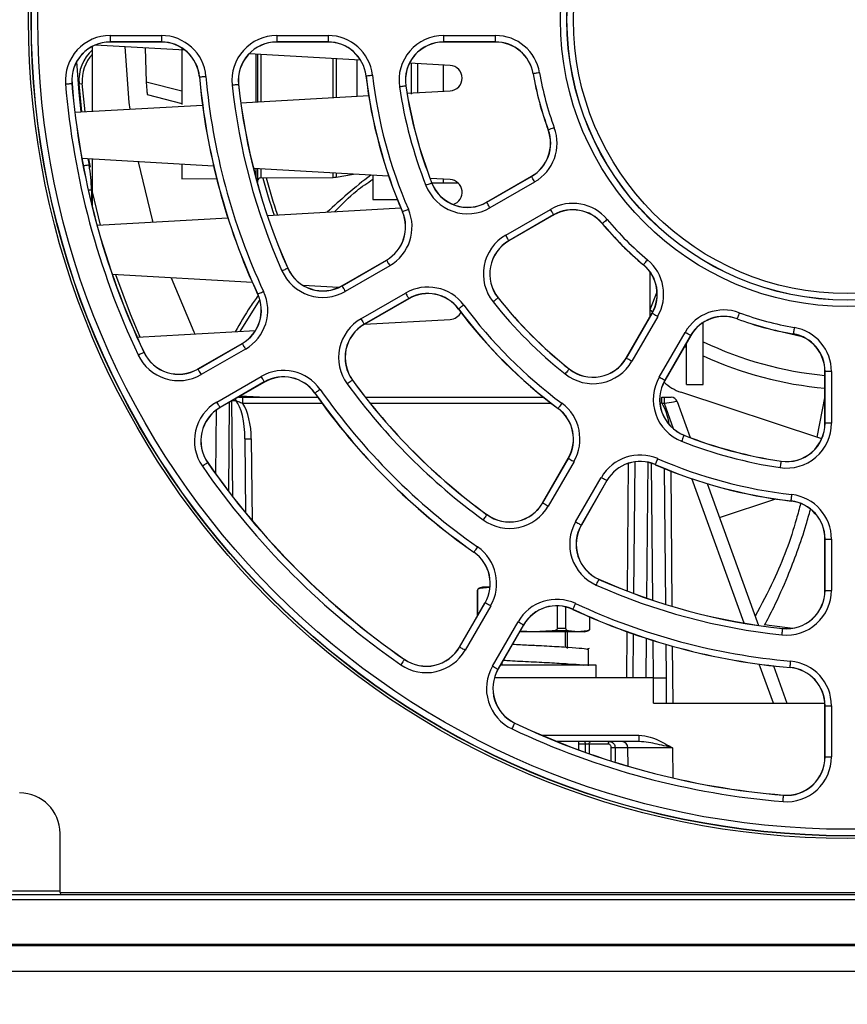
# Paper-space layout 'Sheet1' of a CAD drawing. Header units: millimetres. Extents: x -1 to 420, y -14 to 297.
# Tile 7 of 110: x 63 to 76, y 23 to 39. Entities that reach past the tile are written whole.
import ezdxf

# ---------------------------------------------------------------- set-up
doc = ezdxf.new("R2010")
doc.units = ezdxf.units.MM
doc.header["$PDSIZE"] = -1
doc.styles.add('SLDTEXTSTYLE1', font='TXT', dxfattribs={"width": 0.75})
doc.dimstyles.new('SLDDIMSTYLE1', dxfattribs={"dimtxt": 2.5, "dimasz": 3, "dimexe": 0, "dimexo": 0.0625, "dimtad": 1, "dimdec": 1, "dimlfac": 5, "dimrnd": 1e-09, "dimzin": 4, "dimdsep": 46, "dimtxsty": 'SLDTEXTSTYLE1', "dimblk1": 'CLOSED', "dimblk2": 'CLOSED', "dimsah": 1, "dimcen": 0.09, "dimadec": 0, "dimazin": 1, "dimtfac": 1, "dimtofl": 0, "dimtmove": 0, "dimatfit": 3, "dimldrblk": 'CLOSED', "dimfxl": 1, "dimfrac": 2, "dimtolj": 1, "dimtzin": 12, "dimarcsym": 0})
doc.dimstyles.new('SLDDIMSTYLE5', dxfattribs={"dimtxt": 2.5, "dimasz": 3, "dimexe": 0, "dimexo": 0.0625, "dimtad": 1, "dimdec": 0, "dimlfac": 5, "dimrnd": 1e-09, "dimzin": 12, "dimdsep": 46, "dimtxsty": 'SLDTEXTSTYLE1', "dimblk1": 'CLOSED', "dimblk2": 'CLOSED', "dimsah": 1, "dimcen": 0.09, "dimadec": 0, "dimazin": 3, "dimtfac": 1, "dimtofl": 0, "dimtmove": 0, "dimatfit": 3, "dimldrblk": 'CLOSED', "dimfxl": 1, "dimfrac": 2, "dimtolj": 1, "dimtzin": 12, "dimarcsym": 0})

# ---------------------------------------------------------------- blocks, each defined once
blk = doc.blocks.new('_Closed')
at = {"color": 0, "linetype": 'ByBlock', "lineweight": -2}
for p, q in [((-1, 0.166667), (0, 0)), ((-1, 0.166667), (-1, -0.166667)), ((0, 0), (-1, -0.166667)), ((0, 0), (-1, 0))]:
    blk.add_line(p, q, dxfattribs=at)
blk = doc.blocks.new('_D_13')
at = {"color": 0, "linetype": 'Continuous', "lineweight": -2}
for p, q in [((31.699, 25.156), (31.699, 6.506)), ((120.89, 25.156), (120.89, 6.506)), ((34.699, 6.506), (117.89, 6.506))]:
    blk.add_line(p, q, dxfattribs=at)
at = {"layer": 'Defpoints', "color": 0}
for p in [(31.699, 25.219), (120.89, 25.219), (120.89, 6.506)]:
    blk.add_point(p, dxfattribs=at)
at = {"color": 0, "lineweight": -2, "xscale": 3, "yscale": 3, "zscale": 3, "rotation": 180}
blk.add_blockref('_Closed', (31.699, 6.506), dxfattribs=at)
at = {"color": 0, "lineweight": -2, "xscale": 3, "yscale": 3, "zscale": 3}
blk.add_blockref('_Closed', (120.89, 6.506), dxfattribs=at)
at = {"color": 0, "lineweight": 18, "insert": (76.294, 9.631), "char_height": 2.5, "attachment_point": 2, "style": 'SLDTEXTSTYLE1'}
blk.add_mtext('\\A1;446.0', dxfattribs=at)
blk = doc.blocks.new('_D_14')
at = {"color": 0, "linetype": 'Continuous', "lineweight": -2}
for p, q in [((32.854, 24.346), (32.854, 13.987)), ((119.734, 24.346), (119.734, 13.987)), ((35.854, 13.987), (116.734, 13.987))]:
    blk.add_line(p, q, dxfattribs=at)
at = {"layer": 'Defpoints', "color": 0}
for p in [(32.854, 24.409), (119.734, 24.409), (119.734, 13.987)]:
    blk.add_point(p, dxfattribs=at)
at = {"color": 0, "lineweight": -2, "xscale": 3, "yscale": 3, "zscale": 3, "rotation": 180}
blk.add_blockref('_Closed', (32.854, 13.987), dxfattribs=at)
at = {"color": 0, "lineweight": -2, "xscale": 3, "yscale": 3, "zscale": 3}
blk.add_blockref('_Closed', (119.734, 13.987), dxfattribs=at)
at = {"color": 0, "lineweight": 18, "insert": (76.294, 17.112), "char_height": 2.5, "attachment_point": 2, "style": 'SLDTEXTSTYLE1'}
blk.add_mtext('\\A1;(434)', dxfattribs=at)

psp = doc.layouts.new('Sheet1')

# ---------------------------------------------------------------- linework, layer by layer
at = {"color": 7, "linetype": 'Continuous', "lineweight": 25}
for p, q in [((64.653, 38.66), (65.456, 38.66)), ((64.653, 38.66), (64.653, 38.56)), ((65.456, 38.66), (65.456, 38.56)), ((67.265, 38.66), (68.07, 38.66)), ((67.265, 38.66), (67.265, 38.56)), ((68.07, 38.66), (68.07, 38.56)), ((69.885, 38.66), (70.696, 38.66)), ((69.885, 38.56), (69.885, 38.66)), ((70.696, 38.56), (70.696, 38.66)), ((64.374, 37.47), (64.374, 38.479)), ((65.827, 38.429), (64.419, 38.51)), ((65.456, 38.56), (64.653, 38.56)), ((64.653, 38.56), (64.653, 38.557)), ((65.456, 38.557), (64.653, 38.557)), ((65.201, 38.465), (65.217, 37.927)), ((65.456, 38.56), (65.456, 38.557)), ((65.775, 38.466), (65.775, 37.578)), ((68.07, 38.56), (67.265, 38.56)), ((67.265, 38.56), (67.265, 38.557)), ((68.07, 38.557), (67.265, 38.557)), ((68.07, 38.56), (68.07, 38.557)), ((70.696, 38.56), (69.885, 38.56)), ((69.885, 38.56), (69.885, 38.557)), ((70.696, 38.557), (69.885, 38.557)), ((70.696, 38.56), (70.696, 38.557)), ((68.581, 38.272), (66.831, 38.372)), ((66.965, 38.364), (66.965, 37.619)), ((69.986, 38.191), (69.35, 38.228)), ((69.374, 38.226), (69.374, 37.738)), ((69.474, 38.22), (69.474, 37.762)), ((69.874, 38.197), (69.874, 37.785)), ((66.056, 38.01), (66.054, 38.01)), ((68.668, 38.027), (68.666, 38.027)), ((71.289, 38.059), (71.287, 38.059)), ((64.053, 37.908), (64.055, 37.908)), ((64.165, 37.904), (64.215, 37.908)), ((64.209, 37.461), (64.165, 37.904)), ((64.26, 37.464), (64.215, 37.908)), ((65.775, 37.788), (65.217, 37.927)), ((66.666, 37.894), (66.668, 37.894)), ((69.289, 37.868), (69.292, 37.868)), ((65.236, 37.736), (65.775, 37.594)), ((66.703, 37.604), (68.708, 37.719)), ((69.31, 37.753), (69.986, 37.792)), ((64.101, 37.455), (66.103, 37.569)), ((71.525, 37.179), (71.523, 37.178)), ((66.276, 36.612), (64.21, 36.73)), ((64.344, 36.597), (64.32, 36.724)), ((64.374, 36.207), (64.374, 36.721)), ((65.775, 36.641), (65.775, 36.414)), ((69.021, 36.455), (66.902, 36.576)), ((66.965, 36.572), (66.965, 36.357)), ((68.199, 36.439), (68.469, 36.486)), ((68.774, 36.469), (68.774, 36.087)), ((70.558, 36.046), (71.26, 36.451)), ((70.559, 36.044), (71.261, 36.449)), ((71.261, 36.449), (71.26, 36.451)), ((65.775, 36.414), (66.323, 36.418)), ((67.014, 36.425), (68.15, 36.434)), ((69.986, 36.399), (69.672, 36.417)), ((69.698, 36.345), (69.7, 36.346)), ((69.699, 36.347), (69.874, 36.347)), ((69.874, 36.406), (69.874, 36.347)), ((69.874, 36.347), (70.11, 36.347)), ((71.311, 36.362), (70.609, 35.957)), ((64.374, 35.967), (64.374, 36.207)), ((68.774, 36.087), (69.157, 36.087)), ((70.559, 36.044), (70.558, 36.046)), ((67.119, 35.836), (69.211, 35.956)), ((69.239, 35.896), (69.237, 35.895)), ((70.857, 35.528), (71.559, 35.933)), ((71.609, 35.847), (70.907, 35.442)), ((71.61, 35.845), (70.908, 35.44)), ((71.609, 35.847), (71.61, 35.845)), ((64.448, 35.683), (66.499, 35.8)), ((72.373, 35.711), (72.371, 35.709)), ((70.907, 35.442), (70.908, 35.44)), ((68.289, 34.736), (68.986, 35.138)), ((68.29, 34.733), (68.987, 35.136)), ((68.987, 35.136), (68.986, 35.138)), ((73.018, 35.066), (73.016, 35.064)), ((66.884, 34.785), (64.687, 34.911)), ((67.438, 35.011), (67.44, 35.012)), ((69.037, 35.049), (68.34, 34.647)), ((73.124, 34.255), (73.124, 34.946)), ((66.969, 34.605), (66.967, 34.604)), ((68.235, 34.708), (67.682, 34.74)), ((68.29, 34.733), (68.289, 34.736)), ((68.587, 34.218), (69.285, 34.621)), ((73.124, 34.362), (73.231, 34.638)), ((66.694, 34.02), (66.996, 34.506)), ((69.335, 34.534), (68.637, 34.131)), ((69.336, 34.532), (68.639, 34.129)), ((69.335, 34.534), (69.336, 34.532)), ((70.737, 34.545), (70.739, 34.546)), ((70.119, 34.372), (70.117, 34.37)), ((72.747, 33.601), (73.152, 34.303)), ((72.749, 33.6), (73.154, 34.302)), ((73.162, 34.32), (73.12, 34.35)), ((73.154, 34.302), (73.152, 34.303)), ((68.637, 34.131), (68.639, 34.129)), ((68.643, 34.132), (69.986, 34.208)), ((73.241, 34.252), (72.835, 33.55)), ((73.954, 33.187), (73.954, 34.158)), ((74.486, 34.218), (74.485, 34.216)), ((65.077, 33.927), (66.932, 34.034)), ((73.264, 33.302), (73.669, 34.004)), ((75.367, 33.982), (75.366, 33.98)), ((66.027, 33.43), (66.723, 33.831)), ((66.028, 33.428), (66.724, 33.829)), ((66.724, 33.829), (66.723, 33.831)), ((73.756, 33.954), (73.351, 33.252)), ((73.758, 33.953), (73.353, 33.251)), ((73.694, 33.339), (73.694, 33.843)), ((73.756, 33.954), (73.758, 33.953)), ((65.183, 33.692), (65.185, 33.693)), ((66.774, 33.743), (66.078, 33.341)), ((73.694, 33.763), (73.659, 33.782)), ((72.749, 33.6), (72.747, 33.601)), ((66.028, 33.428), (66.027, 33.43)), ((71.852, 33.43), (71.853, 33.432)), ((75.867, 33.388), (75.864, 33.388)), ((75.864, 32.578), (75.864, 33.388)), ((75.967, 33.388), (75.867, 33.388)), ((75.867, 32.578), (75.867, 33.388)), ((75.967, 33.388), (75.967, 32.578)), ((66.326, 32.912), (67.021, 33.314)), ((67.071, 33.227), (66.376, 32.826)), ((67.073, 33.225), (66.377, 32.824)), ((67.071, 33.227), (67.073, 33.225)), ((68.452, 33.255), (68.454, 33.257)), ((73.351, 33.252), (73.353, 33.251)), ((73.694, 33.187), (73.694, 33.339)), ((67.866, 33.051), (67.864, 33.05)), ((75.813, 32.335), (73.605, 33.065)), ((73.694, 33.187), (73.954, 33.187)), ((66.666, 32.987), (66.735, 32.987)), ((66.666, 32.987), (66.735, 32.987)), ((66.997, 32.987), (66.691, 33.005)), ((66.72, 32.987), (66.745, 33.002)), ((66.735, 32.888), (66.735, 32.987)), ((66.735, 32.987), (67.908, 32.987)), ((66.82, 32.987), (66.836, 32.996)), ((68.657, 32.987), (71.449, 32.987)), ((73.308, 32.888), (73.308, 32.987)), ((73.308, 32.987), (73.345, 32.987)), ((73.345, 32.888), (73.308, 32.888)), ((73.345, 32.888), (73.345, 32.987)), ((73.345, 32.987), (73.451, 32.987)), ((73.545, 32.921), (73.751, 32.355)), ((75.864, 33.001), (75.739, 32.36)), ((66.311, 31.783), (66.319, 32.786)), ((66.376, 32.826), (66.377, 32.824)), ((71.679, 32.812), (71.677, 32.81)), ((75.867, 32.578), (75.864, 32.578)), ((75.967, 32.578), (75.867, 32.578)), ((66.767, 32.336), (66.777, 31.176)), ((73.652, 32.39), (73.653, 32.393)), ((66.182, 31.961), (66.184, 31.962)), ((71.436, 31.332), (71.839, 32.029)), ((71.439, 31.33), (71.841, 32.027)), ((71.928, 31.977), (71.525, 31.28)), ((71.841, 32.027), (71.839, 32.029)), ((72.867, 29.91), (72.885, 31.973)), ((75.175, 31.982), (75.175, 31.985)), ((73.203, 31.932), (73.203, 31.93)), ((73.344, 31.87), (73.363, 29.741)), ((71.954, 31.033), (72.356, 31.73)), ((72.443, 31.68), (72.04, 30.983)), ((72.445, 31.679), (72.043, 30.982)), ((72.443, 31.68), (72.445, 31.679)), ((74.014, 31.633), (74.824, 29.409)), ((74.208, 31.099), (75.091, 31.391)), ((75.334, 31.361), (75.334, 31.358)), ((71.439, 31.33), (71.436, 31.332)), ((70.562, 31.145), (70.564, 31.147)), ((72.04, 30.983), (72.043, 30.982)), ((75.864, 29.958), (75.864, 30.762)), ((75.867, 30.762), (75.864, 30.762)), ((75.867, 29.958), (75.867, 30.762)), ((75.867, 30.762), (75.967, 30.762)), ((75.967, 30.762), (75.967, 29.958)), ((70.359, 30.559), (70.357, 30.557)), ((72.318, 30.131), (72.319, 30.133)), ((70.412, 29.955), (70.412, 29.558)), ((70.416, 29.564), (70.416, 29.955)), ((70.494, 30.007), (70.442, 29.993)), ((70.454, 29.993), (70.601, 30.007)), ((70.601, 30.007), (70.494, 30.007)), ((70.61, 30.007), (70.601, 30.007)), ((75.867, 29.958), (75.864, 29.958)), ((75.867, 29.958), (75.967, 29.958)), ((70.131, 29.07), (70.532, 29.765)), ((70.133, 29.069), (70.534, 29.764)), ((70.621, 29.714), (70.219, 29.019)), ((70.534, 29.764), (70.532, 29.765)), ((71.666, 29.715), (71.666, 29.36)), ((71.801, 29.36), (71.801, 29.698)), ((71.912, 29.662), (71.911, 29.659)), ((72.173, 29.542), (72.173, 29.36)), ((72.176, 29.36), (72.176, 29.541)), ((70.648, 28.771), (71.05, 29.467)), ((71.136, 29.417), (70.735, 28.721)), ((71.138, 29.415), (70.737, 28.72)), ((71.136, 29.417), (71.138, 29.415)), ((71.801, 29.36), (71.666, 29.36)), ((75.201, 29.358), (75.201, 29.361)), ((71.294, 29.307), (71.076, 29.307)), ((71.294, 29.307), (71.082, 29.317)), ((71.588, 29.321), (71.294, 29.307)), ((71.987, 29.307), (71.294, 29.307)), ((71.84, 29.321), (71.588, 29.321)), ((71.794, 29.07), (71.794, 29.307)), ((71.824, 29.047), (71.824, 29.307)), ((71.987, 29.307), (71.84, 29.321)), ((72.134, 29.321), (71.987, 29.307)), ((72.094, 29.307), (71.987, 29.307)), ((72.094, 29.307), (72.147, 29.321)), ((72.856, 28.587), (72.862, 29.274)), ((70.133, 29.069), (70.131, 29.07)), ((71.301, 29.097), (71.298, 29.097)), ((72.164, 29.047), (72.128, 29.038)), ((72.157, 28.773), (72.157, 29.033)), ((73.368, 29.112), (73.373, 28.587)), ((69.268, 28.875), (69.27, 28.877)), ((70.735, 28.721), (70.737, 28.72)), ((71.294, 28.787), (70.776, 28.787)), ((70.794, 28.819), (70.794, 28.787)), ((72.274, 28.787), (71.294, 28.787)), ((72.274, 28.587), (72.274, 28.787)), ((75.055, 28.773), (75.268, 28.187)), ((75.317, 28.749), (75.317, 28.747)), ((73.173, 28.587), (70.68, 28.587)), ((73.176, 28.187), (73.173, 28.587)), ((73.173, 28.587), (73.373, 28.587)), ((73.373, 28.587), (73.376, 28.187)), ((73.176, 28.187), (75.863, 28.187)), ((75.867, 28.149), (75.864, 28.149)), ((75.864, 27.346), (75.864, 28.149)), ((75.867, 28.149), (75.967, 28.149)), ((75.867, 27.346), (75.867, 28.149)), ((75.967, 28.149), (75.967, 27.346)), ((70.999, 27.875), (71, 27.878)), ((72.947, 27.686), (72.947, 27.587)), ((72.947, 27.587), (71.665, 27.587)), ((72.005, 27.456), (72.005, 27.587)), ((72.465, 27.548), (72.166, 27.548)), ((72.774, 27.488), (72.572, 27.488)), ((72.777, 27.202), (72.774, 27.488)), ((75.867, 27.346), (75.864, 27.346)), ((75.867, 27.346), (75.967, 27.346)), ((75.215, 26.746), (75.215, 26.748)), ((63.869, 25.219), (63.869, 26.147)), ((32.854, 25.187), (119.734, 25.187)), ((63.869, 25.219), (88.72, 25.219)), ((63.869, 25.219), (63.874, 25.187)), ((32.854, 25.112), (119.734, 25.112)), ((32.854, 24.409), (119.734, 24.409)), ((60.194, 24.387), (92.394, 24.387)), ((60.194, 23.987), (92.394, 23.987))]:
    psp.add_line(p, q, dxfattribs=at)
at = {"color": 8, "linetype": 'Continuous', "lineweight": 25}
for p, q in [((66.945, 37.618), (66.945, 38.365)), ((67.014, 38.361), (67.014, 37.622)), ((68.15, 37.687), (68.15, 38.296)), ((68.199, 38.293), (68.199, 37.689)), ((68.526, 37.708), (68.526, 38.275)), ((64.305, 36.725), (64.322, 36.63)), ((66.945, 36.411), (66.945, 36.574)), ((67.014, 36.57), (67.014, 36.425)), ((68.15, 36.434), (68.15, 36.505)), ((68.199, 36.502), (68.199, 36.439)), ((64.359, 36.235), (64.311, 36.235)), ((64.359, 36.235), (64.359, 36.027)), ((64.503, 35.686), (64.374, 36.207)), ((75.036, 34.048), (75.486, 33.946)), ((66.52, 32.906), (66.507, 31.517)), ((66.575, 31.429), (66.562, 32.931)), ((67.98, 32.888), (66.735, 32.888)), ((71.574, 32.888), (68.736, 32.888)), ((73.308, 32.888), (73.287, 32.896)), ((73.49, 32.489), (73.345, 32.888)), ((66.867, 32.336), (66.878, 31.054)), ((73.085, 31.967), (73.066, 29.838)), ((72.768, 29.947), (72.785, 31.951)), ((73.163, 29.805), (73.144, 31.951)), ((73.444, 31.83), (73.463, 29.71)), ((74.598, 29.444), (73.774, 31.71)), ((70.416, 29.955), (70.412, 29.955)), ((70.454, 29.993), (70.442, 29.993)), ((72.176, 29.36), (72.173, 29.36)), ((72.147, 29.321), (72.134, 29.321)), ((72.756, 28.587), (72.762, 29.309)), ((73.06, 29.207), (73.055, 28.587)), ((73.173, 28.587), (73.168, 29.173)), ((73.468, 29.084), (73.476, 28.187)), ((75.056, 28.187), (74.832, 28.801)), ((71.426, 27.686), (72.947, 27.686)), ((72.11, 27.548), (72.005, 27.548)), ((72.11, 27.418), (72.11, 27.548)), ((72.166, 27.548), (72.166, 27.398)), ((73.474, 27.488), (73.478, 27.018)), ((63.12, 25.247), (63.869, 25.247))]:
    psp.add_line(p, q, dxfattribs=at)
at = {"color": 7, "linetype": 'Continuous', "lineweight": 25, "flags": 128}
for points in [[(64.882, 38.483), (64.947, 37.611), (64.96, 37.504)], [(66.056, 38.01), (66.059, 38.01), (66.064, 38.011), (66.074, 38.012), (66.086, 38.013), (66.101, 38.014), (66.118, 38.016), (66.137, 38.017), (66.156, 38.019)], [(68.668, 38.027), (68.67, 38.027), (68.676, 38.028), (68.685, 38.029), (68.698, 38.031), (68.713, 38.032), (68.73, 38.034), (68.748, 38.036), (68.767, 38.039)], [(71.388, 38.076), (71.369, 38.073), (71.351, 38.07), (71.334, 38.067), (71.319, 38.065), (71.306, 38.062), (71.297, 38.061), (71.291, 38.06), (71.289, 38.059)], [(63.953, 37.9), (63.972, 37.901), (63.991, 37.903), (64.008, 37.904), (64.023, 37.905), (64.036, 37.907), (64.045, 37.907), (64.051, 37.908), (64.053, 37.908)], [(66.566, 37.883), (66.585, 37.885), (66.604, 37.887), (66.621, 37.889), (66.636, 37.891), (66.648, 37.892), (66.658, 37.893), (66.663, 37.893), (66.666, 37.894)], [(69.289, 37.868), (69.287, 37.868), (69.281, 37.867), (69.272, 37.865), (69.26, 37.863), (69.245, 37.861), (69.228, 37.859), (69.21, 37.856), (69.191, 37.853)], [(71.619, 37.214), (71.601, 37.207), (71.584, 37.2), (71.567, 37.194), (71.553, 37.189), (71.542, 37.185), (71.533, 37.182), (71.527, 37.18), (71.525, 37.179)], [(65.092, 36.68), (65.31, 35.771), (65.321, 35.733)], [(71.311, 36.362), (71.302, 36.379), (71.292, 36.395), (71.284, 36.41), (71.276, 36.423), (71.27, 36.434), (71.265, 36.442), (71.262, 36.447), (71.261, 36.449)], [(69.698, 36.345), (69.695, 36.344), (69.69, 36.342), (69.681, 36.339), (69.67, 36.334), (69.656, 36.329), (69.64, 36.322), (69.622, 36.315), (69.604, 36.308)], [(70.609, 35.957), (70.6, 35.974), (70.591, 35.99), (70.582, 36.005), (70.574, 36.018), (70.568, 36.029), (70.564, 36.037), (70.561, 36.042), (70.559, 36.044)], [(69.239, 35.896), (69.241, 35.897), (69.246, 35.9), (69.255, 35.903), (69.266, 35.908), (69.28, 35.914), (69.296, 35.921), (69.313, 35.928), (69.331, 35.936)], [(71.609, 35.847), (71.608, 35.849), (71.605, 35.854), (71.6, 35.862), (71.594, 35.873), (71.586, 35.886), (71.578, 35.901), (71.568, 35.917), (71.559, 35.933)], [(72.45, 35.774), (72.435, 35.762), (72.421, 35.75), (72.408, 35.739), (72.396, 35.73), (72.386, 35.722), (72.379, 35.716), (72.375, 35.712), (72.373, 35.711)], [(70.907, 35.442), (70.906, 35.444), (70.903, 35.449), (70.898, 35.457), (70.892, 35.468), (70.885, 35.481), (70.876, 35.496), (70.867, 35.512), (70.857, 35.528)], [(68.987, 35.136), (68.988, 35.134), (68.991, 35.129), (68.996, 35.121), (69.002, 35.11), (69.01, 35.097), (69.018, 35.082), (69.027, 35.066), (69.037, 35.049)], [(73.082, 35.143), (73.069, 35.128), (73.057, 35.114), (73.046, 35.1), (73.037, 35.089), (73.029, 35.079), (73.023, 35.072), (73.019, 35.068), (73.018, 35.066)], [(67.347, 34.97), (67.364, 34.978), (67.381, 34.985), (67.397, 34.992), (67.411, 34.999), (67.422, 35.004), (67.431, 35.007), (67.436, 35.01), (67.438, 35.011)], [(65.61, 34.858), (65.966, 34.015), (65.983, 33.979)], [(66.969, 34.605), (66.971, 34.606), (66.976, 34.609), (66.985, 34.612), (66.996, 34.618), (67.01, 34.624), (67.025, 34.631), (67.042, 34.639), (67.059, 34.647)], [(68.29, 34.733), (68.291, 34.731), (68.294, 34.726), (68.299, 34.718), (68.305, 34.707), (68.312, 34.694), (68.321, 34.68), (68.33, 34.663), (68.34, 34.647)], [(69.285, 34.621), (69.294, 34.604), (69.304, 34.588), (69.312, 34.573), (69.32, 34.56), (69.326, 34.549), (69.331, 34.541), (69.333, 34.536), (69.335, 34.534)], [(70.737, 34.545), (70.735, 34.543), (70.731, 34.54), (70.723, 34.534), (70.714, 34.526), (70.702, 34.517), (70.688, 34.506), (70.674, 34.494), (70.659, 34.482)], [(70.199, 34.431), (70.184, 34.42), (70.169, 34.409), (70.155, 34.399), (70.143, 34.39), (70.133, 34.382), (70.126, 34.377), (70.121, 34.373), (70.119, 34.372)], [(73.241, 34.252), (73.224, 34.261), (73.208, 34.271), (73.193, 34.279), (73.18, 34.287), (73.169, 34.293), (73.161, 34.298), (73.156, 34.3), (73.154, 34.302)], [(74.521, 34.312), (74.514, 34.294), (74.508, 34.276), (74.502, 34.26), (74.496, 34.246), (74.492, 34.234), (74.489, 34.226), (74.487, 34.22), (74.486, 34.218)], [(68.587, 34.218), (68.597, 34.201), (68.606, 34.185), (68.615, 34.17), (68.623, 34.157), (68.629, 34.147), (68.633, 34.138), (68.636, 34.133), (68.637, 34.131)], [(73.756, 33.954), (73.754, 33.955), (73.749, 33.958), (73.741, 33.963), (73.73, 33.969), (73.717, 33.977), (73.702, 33.985), (73.686, 33.994), (73.669, 34.004)], [(75.384, 34.081), (75.38, 34.062), (75.377, 34.043), (75.374, 34.027), (75.372, 34.012), (75.37, 33.999), (75.368, 33.99), (75.367, 33.984), (75.367, 33.982)], [(66.724, 33.829), (66.725, 33.827), (66.728, 33.822), (66.733, 33.814), (66.739, 33.803), (66.746, 33.79), (66.755, 33.775), (66.764, 33.759), (66.774, 33.743)], [(65.092, 33.649), (65.11, 33.657), (65.126, 33.665), (65.142, 33.673), (65.156, 33.679), (65.167, 33.685), (65.175, 33.689), (65.181, 33.691), (65.183, 33.692)], [(72.835, 33.55), (72.819, 33.56), (72.803, 33.569), (72.788, 33.577), (72.775, 33.585), (72.764, 33.591), (72.756, 33.596), (72.751, 33.599), (72.749, 33.6)], [(66.028, 33.428), (66.03, 33.426), (66.033, 33.421), (66.037, 33.413), (66.043, 33.402), (66.051, 33.389), (66.06, 33.374), (66.069, 33.358), (66.078, 33.341)], [(71.852, 33.43), (71.85, 33.428), (71.847, 33.424), (71.841, 33.416), (71.833, 33.406), (71.824, 33.395), (71.813, 33.381), (71.801, 33.367), (71.789, 33.352)], [(67.071, 33.227), (67.07, 33.229), (67.067, 33.234), (67.063, 33.242), (67.056, 33.253), (67.049, 33.266), (67.04, 33.281), (67.031, 33.297), (67.021, 33.314)], [(68.452, 33.255), (68.45, 33.254), (68.445, 33.25), (68.438, 33.245), (68.427, 33.237), (68.415, 33.229), (68.401, 33.218), (68.386, 33.208), (68.371, 33.196)], [(73.351, 33.252), (73.349, 33.253), (73.344, 33.256), (73.336, 33.261), (73.325, 33.267), (73.312, 33.275), (73.297, 33.283), (73.281, 33.293), (73.264, 33.302)], [(67.948, 33.109), (67.932, 33.098), (67.917, 33.087), (67.903, 33.077), (67.89, 33.069), (67.88, 33.061), (67.872, 33.056), (67.868, 33.053), (67.866, 33.051)], [(66.376, 32.826), (66.375, 32.828), (66.372, 32.833), (66.367, 32.841), (66.361, 32.852), (66.354, 32.865), (66.345, 32.88), (66.336, 32.896), (66.326, 32.912)], [(71.739, 32.892), (71.727, 32.877), (71.716, 32.862), (71.706, 32.848), (71.697, 32.836), (71.689, 32.826), (71.684, 32.819), (71.68, 32.814), (71.679, 32.812)], [(73.652, 32.39), (73.651, 32.388), (73.649, 32.383), (73.646, 32.374), (73.641, 32.363), (73.636, 32.349), (73.629, 32.333), (73.623, 32.315), (73.616, 32.297)], [(71.841, 32.027), (71.843, 32.026), (71.848, 32.023), (71.856, 32.019), (71.867, 32.012), (71.88, 32.005), (71.895, 31.996), (71.911, 31.987), (71.928, 31.977)], [(73.203, 31.932), (73.204, 31.934), (73.207, 31.939), (73.21, 31.948), (73.215, 31.959), (73.221, 31.973), (73.228, 31.989), (73.235, 32.006), (73.243, 32.024)], [(75.175, 31.982), (75.175, 31.98), (75.174, 31.974), (75.172, 31.965), (75.171, 31.953), (75.168, 31.938), (75.166, 31.921), (75.163, 31.903), (75.16, 31.883)], [(66.182, 31.961), (66.18, 31.96), (66.175, 31.956), (66.168, 31.951), (66.157, 31.944), (66.145, 31.935), (66.131, 31.926), (66.116, 31.915), (66.1, 31.904)], [(72.356, 31.73), (72.373, 31.72), (72.389, 31.711), (72.404, 31.702), (72.417, 31.695), (72.428, 31.689), (72.436, 31.684), (72.441, 31.681), (72.443, 31.68)], [(75.334, 31.361), (75.334, 31.363), (75.335, 31.369), (75.336, 31.378), (75.338, 31.391), (75.339, 31.406), (75.341, 31.423), (75.344, 31.441), (75.346, 31.46)], [(71.439, 31.33), (71.44, 31.329), (71.446, 31.326), (71.454, 31.322), (71.464, 31.315), (71.478, 31.308), (71.492, 31.299), (71.508, 31.29), (71.525, 31.28)], [(70.562, 31.145), (70.561, 31.143), (70.557, 31.138), (70.552, 31.13), (70.545, 31.12), (70.536, 31.108), (70.526, 31.094), (70.515, 31.079), (70.503, 31.064)], [(71.954, 31.033), (71.971, 31.023), (71.987, 31.014), (72.002, 31.005), (72.015, 30.998), (72.025, 30.992), (72.033, 30.987), (72.039, 30.984), (72.04, 30.983)], [(70.416, 30.641), (70.405, 30.625), (70.394, 30.61), (70.384, 30.596), (70.376, 30.583), (70.369, 30.573), (70.363, 30.565), (70.36, 30.561), (70.359, 30.559)], [(72.277, 30.04), (72.285, 30.057), (72.293, 30.074), (72.3, 30.09), (72.306, 30.104), (72.311, 30.115), (72.314, 30.124), (72.317, 30.129), (72.318, 30.131)], [(70.621, 29.714), (70.604, 29.724), (70.588, 29.733), (70.573, 29.742), (70.56, 29.749), (70.549, 29.755), (70.541, 29.76), (70.536, 29.763), (70.534, 29.764)], [(71.912, 29.662), (71.913, 29.664), (71.916, 29.669), (71.92, 29.678), (71.925, 29.689), (71.931, 29.702), (71.938, 29.718), (71.946, 29.735), (71.954, 29.752)], [(71.05, 29.467), (71.066, 29.457), (71.082, 29.448), (71.097, 29.439), (71.11, 29.432), (71.121, 29.425), (71.129, 29.421), (71.134, 29.418), (71.136, 29.417)], [(75.361, 29.361), (74.989, 29.408), (74.928, 29.417)], [(75.19, 29.259), (75.192, 29.278), (75.194, 29.297), (75.196, 29.314), (75.198, 29.329), (75.199, 29.341), (75.2, 29.35), (75.201, 29.356), (75.201, 29.358)], [(70.219, 29.019), (70.203, 29.029), (70.187, 29.038), (70.172, 29.046), (70.159, 29.054), (70.148, 29.06), (70.14, 29.065), (70.135, 29.068), (70.133, 29.069)], [(69.268, 28.875), (69.267, 28.873), (69.264, 28.868), (69.258, 28.86), (69.251, 28.85), (69.243, 28.838), (69.233, 28.824), (69.222, 28.808), (69.211, 28.793)], [(70.648, 28.771), (70.665, 28.762), (70.681, 28.752), (70.696, 28.744), (70.709, 28.736), (70.72, 28.73), (70.728, 28.725), (70.733, 28.722), (70.735, 28.721)], [(75.317, 28.749), (75.318, 28.751), (75.318, 28.757), (75.319, 28.767), (75.32, 28.779), (75.321, 28.794), (75.323, 28.811), (75.324, 28.83), (75.326, 28.849)], [(70.956, 27.785), (70.965, 27.802), (70.973, 27.819), (70.98, 27.835), (70.986, 27.848), (70.992, 27.86), (70.996, 27.868), (70.998, 27.873), (70.999, 27.875)], [(72.166, 27.548), (72.166, 27.556), (72.168, 27.563), (72.17, 27.57), (72.174, 27.576), (72.177, 27.581), (72.182, 27.584), (72.187, 27.587), (72.192, 27.587)], [(72.465, 27.548), (72.466, 27.556), (72.468, 27.563), (72.47, 27.57), (72.473, 27.576), (72.477, 27.581), (72.481, 27.584), (72.486, 27.587), (72.491, 27.587)], [(75.207, 26.646), (75.208, 26.665), (75.21, 26.684), (75.211, 26.701), (75.213, 26.716), (75.214, 26.728), (75.214, 26.738), (75.215, 26.744), (75.215, 26.746)]]:
    psp.add_lwpolyline(points, dxfattribs=at)
at = {"color": 8, "linetype": 'Continuous', "lineweight": 25, "flags": 128}
for points in [[(64.127, 38.245), (64.162, 37.763), (64.195, 37.46)], [(64.322, 36.63), (64.303, 36.626), (64.285, 36.623), (64.268, 36.619), (64.253, 36.617), (64.241, 36.614), (64.232, 36.613)], [(65.126, 33.93), (64.973, 34.292), (64.742, 34.908)], [(72.572, 27.488), (72.572, 27.408), (72.571, 27.276)]]:
    psp.add_lwpolyline(points, dxfattribs=at)
at = {"color": 7, "linetype": 'Continuous', "lineweight": 25}
for radius in [12.84, 12.8, 12.796, 12.696, 4.499, 4.399, 4.396, 4.296]:
    psp.add_circle((76.214, 38.907), radius, dxfattribs=at)
for centre, radius, start, end in [((64.653, 37.957), 0.702, 90, 184.6976), ((65.456, 37.957), 0.702, 5.0464, 90), ((67.265, 37.957), 0.702, 90, 186.0592), ((68.07, 37.957), 0.702, 6.6529, 90), ((69.885, 37.957), 0.702, 90, 188.5364), ((70.696, 37.957), 0.702, 9.7671, 90), ((64.653, 37.957), 0.602, 90, 184.6976), ((64.653, 37.957), 0.6, 90, 184.6976), ((65.456, 37.957), 0.602, 5.0464, 90), ((65.456, 37.957), 0.6, 5.0464, 90), ((67.265, 37.957), 0.602, 90, 186.0592), ((67.265, 37.957), 0.6, 90, 186.0592), ((68.07, 37.957), 0.602, 6.6529, 90), ((68.07, 37.957), 0.6, 6.6529, 90), ((69.885, 37.957), 0.602, 90, 188.5364), ((69.885, 37.957), 0.6, 90, 188.5364), ((70.696, 37.957), 0.602, 9.7671, 90), ((70.696, 37.957), 0.6, 9.7671, 90), ((64.813, 37.957), 0.65, 132.4549, 184.6976), ((64.813, 37.957), 0.6, 137.0216, 184.6976), ((69.974, 37.991), 0.2, 273.2765, 86.7235), ((76.214, 38.907), 10.2, 185.0464, 204.9536), ((76.214, 38.907), 10.198, 185.0464, 204.9536), ((76.214, 38.907), 10.098, 185.0464, 204.9536), ((76.214, 38.907), 7.6, 186.6529, 203.3471), ((76.214, 38.907), 7.598, 186.6529, 203.3471), ((76.214, 38.907), 7.498, 186.6529, 203.3471), ((76.214, 38.907), 5, 189.7671, 200.2329), ((76.214, 38.907), 4.998, 189.7671, 200.2329), ((76.214, 38.907), 4.898, 189.7671, 200.2329), ((76.214, 38.907), 12.302, 184.6976, 205.3024), ((76.214, 38.907), 12.202, 184.6976, 205.3024), ((76.214, 38.907), 12.2, 184.6976, 205.3024), ((76.214, 38.907), 9.702, 186.0592, 203.9408), ((76.214, 38.907), 9.602, 186.0592, 203.9408), ((76.214, 38.907), 9.6, 186.0592, 203.9408), ((76.214, 38.907), 7.102, 188.5364, 201.4636), ((76.214, 38.907), 7.002, 188.5364, 201.4636), ((76.214, 38.907), 7, 188.5364, 201.4636), ((70.96, 36.971), 0.702, 300, 20.2329), ((70.96, 36.971), 0.6, 300, 20.2329), ((70.96, 36.971), 0.602, 300, 20.2329), ((62.234, 36.235), 2.125, 0, 10.7022), ((66.945, 36.357), 0.02, 330.3727, 360), ((67.015, 36.375), 0.05, 90.5, 180), ((76.374, 38.907), 9.65, 194.9064, 198.5201), ((76.374, 38.907), 9.6, 194.9836, 198.602), ((68.147, 36.734), 0.3, 270.5, 279.9485), ((70.258, 36.565), 0.702, 201.4636, 300), ((70.258, 36.565), 0.602, 201.4636, 300), ((70.258, 36.565), 0.6, 201.4636, 300), ((69.974, 36.2), 0.2, 287.3435, 86.7235), ((71.91, 35.325), 0.702, 39.7671, 120), ((68.686, 35.658), 0.6, 300, 23.3471), ((68.686, 35.658), 0.602, 300, 23.3471), ((68.686, 35.658), 0.702, 300, 23.3471), ((71.91, 35.325), 0.602, 39.7671, 120), ((71.91, 35.325), 0.6, 39.7671, 120), ((76.214, 38.907), 5, 219.7671, 230.2329), ((76.214, 38.907), 4.998, 219.7671, 230.2329), ((76.214, 38.907), 4.898, 219.7671, 230.2329), ((71.208, 34.92), 0.702, 120, 218.5364), ((71.208, 34.92), 0.602, 120, 218.5364), ((71.208, 34.92), 0.6, 120, 218.5364), ((72.632, 34.603), 0.6, 330, 50.2329), ((72.632, 34.603), 0.602, 330, 50.2329), ((72.632, 34.603), 0.702, 330, 50.2329), ((67.989, 35.255), 0.702, 203.9408, 300), ((67.989, 35.255), 0.602, 203.9408, 300), ((67.989, 35.255), 0.6, 203.9408, 300), ((66.423, 34.351), 0.6, 300, 24.9536), ((66.423, 34.351), 0.602, 300, 24.9536), ((66.423, 34.351), 0.702, 300, 24.9536), ((69.636, 34.012), 0.702, 36.6529, 120), ((69.636, 34.012), 0.602, 36.6529, 120), ((69.636, 34.012), 0.6, 36.6529, 120), ((76.214, 38.907), 7.102, 218.5364, 231.4636), ((76.214, 38.907), 7.002, 218.5364, 231.4636), ((76.214, 38.907), 7, 218.5364, 231.4636), ((69.974, 34.408), 0.2, 273.2765, 334.0903), ((76.214, 38.907), 7.6, 216.6529, 233.3471), ((76.214, 38.907), 7.598, 216.6529, 233.3471), ((76.214, 38.907), 7.498, 216.6529, 233.3471), ((74.278, 33.653), 0.702, 69.7671, 150), ((76.214, 38.907), 4.898, 249.7671, 260.2329), ((68.939, 33.61), 0.702, 120, 216.0592), ((68.939, 33.61), 0.602, 120, 216.0592), ((68.939, 33.61), 0.6, 120, 216.0592), ((74.278, 33.653), 0.602, 69.7671, 150), ((74.278, 33.653), 0.6, 69.7671, 150), ((76.214, 38.907), 5, 249.7671, 260.2329), ((76.214, 38.907), 4.998, 249.7671, 260.2329), ((75.264, 33.388), 0.6, 0, 80.2329), ((75.264, 33.388), 0.602, 0, 80.2329), ((75.264, 33.388), 0.702, 0, 80.2329), ((76.374, 38.907), 5.6, 244.4016, 264.7785), ((65.727, 33.949), 0.602, 205.3024, 300), ((65.727, 33.949), 0.6, 205.3024, 300), ((65.727, 33.949), 0.702, 205.3024, 300), ((72.227, 33.901), 0.702, 231.4636, 330), ((72.227, 33.901), 0.602, 231.4636, 330), ((72.227, 33.901), 0.6, 231.4636, 330), ((76.374, 38.907), 5.8, 245.3444, 264.959), ((67.373, 32.705), 0.702, 35.0464, 120), ((67.373, 32.705), 0.602, 35.0464, 120), ((67.373, 32.705), 0.6, 35.0464, 120), ((76.214, 38.907), 9.602, 216.0592, 233.9408), ((76.214, 38.907), 9.6, 216.0592, 233.9408), ((73.873, 32.951), 0.702, 150, 248.5364), ((73.873, 32.951), 0.602, 150, 248.5364), ((73.873, 32.951), 0.6, 150, 248.5364), ((73.824, 33.73), 0.7, 226.0826, 251.7066), ((76.214, 38.907), 10.2, 215.0464, 234.9536), ((76.214, 38.907), 10.198, 215.0464, 234.9536), ((76.214, 38.907), 10.098, 215.0464, 234.9536), ((76.214, 38.907), 9.702, 216.0592, 233.9408), ((66.677, 32.304), 0.702, 120, 214.6976), ((71.319, 32.329), 0.702, 330, 53.3471), ((73.451, 32.887), 0.1, 20.0007, 90), ((66.677, 32.304), 0.602, 120, 214.6976), ((66.677, 32.304), 0.6, 120, 214.6976), ((71.319, 32.329), 0.6, 330, 53.3471), ((71.319, 32.329), 0.602, 330, 53.3471), ((75.264, 32.578), 0.702, 261.4636, 0), ((75.264, 32.578), 0.602, 261.4636, 0), ((75.264, 32.578), 0.6, 261.4636, 0), ((66.817, 35.208), 2.873, 269.0028, 270.9972), ((76.214, 38.907), 7.102, 248.5364, 261.4636), ((76.214, 38.907), 7.002, 248.5364, 261.4636), ((76.214, 38.907), 7, 248.5364, 261.4636), ((76.214, 38.907), 12.2, 214.6976, 235.3024), ((72.965, 31.379), 0.702, 66.6529, 150), ((72.965, 31.379), 0.602, 66.6529, 150), ((72.965, 31.379), 0.6, 66.6529, 150), ((76.214, 38.907), 7.498, 246.6529, 263.3471), ((76.214, 38.907), 12.302, 214.6976, 235.3024), ((76.214, 38.907), 12.202, 214.6976, 235.3024), ((76.214, 38.907), 7.598, 246.6529, 263.3471), ((76.214, 38.907), 7.6, 246.6529, 263.3471), ((75.264, 30.762), 0.602, 0, 83.3471), ((75.264, 30.762), 0.6, 0, 83.3471), ((75.264, 30.762), 0.702, 0, 83.3471), ((70.917, 31.632), 0.702, 233.9408, 330), ((70.917, 31.632), 0.602, 233.9408, 330), ((70.917, 31.632), 0.6, 233.9408, 330), ((72.562, 30.682), 0.702, 150, 246.0592), ((72.562, 30.682), 0.602, 150, 246.0592), ((72.562, 30.682), 0.6, 150, 246.0592), ((70.013, 30.065), 0.702, 330, 54.9536), ((70.013, 30.065), 0.6, 330, 54.9536), ((70.013, 30.065), 0.602, 330, 54.9536), ((76.214, 38.907), 9.602, 246.0592, 263.9408), ((76.214, 38.907), 9.6, 246.0592, 263.9408), ((70.452, 29.955), 0.04, 105, 180), ((76.214, 38.907), 9.702, 246.0592, 263.9408), ((75.264, 29.958), 0.702, 263.9408, 0), ((75.264, 29.958), 0.602, 263.9408, 0), ((75.264, 29.958), 0.6, 263.9408, 0), ((71.658, 29.115), 0.702, 65.0464, 150), ((71.658, 29.115), 0.602, 65.0464, 150), ((71.658, 29.115), 0.6, 65.0464, 150), ((76.214, 38.907), 10.2, 245.0464, 264.9536), ((76.214, 38.907), 10.198, 245.0464, 264.9536), ((76.214, 38.907), 10.098, 245.0464, 264.9536), ((72.136, 29.36), 0.04, 285, 0), ((69.611, 29.37), 0.602, 235.3024, 330), ((69.611, 29.37), 0.6, 235.3024, 330), ((69.611, 29.37), 0.702, 235.3024, 330), ((71.257, 28.42), 0.702, 150, 244.6976), ((71.257, 28.42), 0.602, 150, 244.6976), ((71.257, 28.42), 0.6, 150, 244.6976), ((75.264, 28.149), 0.602, 0, 84.9536), ((75.264, 28.149), 0.6, 0, 84.9536), ((75.264, 28.149), 0.702, 0, 84.9536), ((76.214, 38.907), 12.202, 244.6976, 265.3024), ((76.214, 38.907), 12.2, 244.6976, 265.3024), ((76.214, 38.907), 12.302, 244.6976, 265.3024), ((72.074, 27.552), 0.0361, 354.2678, 81.6069), ((72.533, 26.05), 1.438, 88.4686, 90.8681), ((72.674, 27.487), 0.1, 0.5, 90), ((75.264, 27.346), 0.702, 265.3024, 0), ((75.264, 27.346), 0.602, 265.3024, 0), ((75.264, 27.346), 0.6, 265.3024, 0), ((63.234, 26.147), 0.635, 0, 90)]:
    psp.add_arc(centre, radius, start, end, dxfattribs=at)
at = {"color": 8, "linetype": 'Continuous', "lineweight": 25}
psp.add_arc((66.487, 32.908), 0.143, 8.804, 22.7916, dxfattribs=at)
at = {"color": 7, "linetype": 'Continuous', "lineweight": 25}
for centre, major_axis, ratio, start_param, end_param in [((66.562, 32.887), (0.2, 0.001), 0.225243, 1.227831, 1.5679), ((66.567, 32.334), (-0.006, 0.633), 0.316154, 4.71247, 5.939266), ((66.567, 32.333), (-0.006, 0.678), 0.442704, 4.712474, 5.668682), ((73.345, 32.887), (0.2, 0.034), 0.003969, 0.000722, 1.568534), ((72.14, 27.547), (0.04, -0.0001), 0.024583, 0.872949, 2.443441), ((73.474, 27.487), (0.7, -0.001), 0.001246, 1.570885, 3.141605)]:
    psp.add_ellipse(centre, major_axis=major_axis, ratio=ratio, start_param=start_param, end_param=end_param, dxfattribs=at)
at = {"color": 8, "linetype": 'Continuous', "lineweight": 25}
for centre, major_axis, ratio, start_param, end_param in [((73.14, 32.333), (-0.006, 0.678), 0.442704, 5.042566, 5.668682), ((70.6, -46.006), (1.338, 119.238), 0.011579, 5.374456, 5.376644)]:
    psp.add_ellipse(centre, major_axis=major_axis, ratio=ratio, start_param=start_param, end_param=end_param, dxfattribs=at)
at = {"color": 7, "linetype": 'Continuous', "lineweight": 25}
for points, knots in [([(65.217, 37.927), (65.218, 37.914), (65.221, 37.886), (65.225, 37.839), (65.229, 37.794), (65.233, 37.758), (65.235, 37.738), (65.236, 37.731), (65.236, 37.734), (65.236, 37.734)], [0, 0, 0, 0, 0.154389, 0.333166, 0.512595, 0.68483, 0.845093, 0.995055, 1, 1, 1, 1]), ([(68.747, 36.47), (68.746, 36.469), (68.617, 36.378), (68.385, 36.187), (68.163, 35.985), (68.058, 35.89)], [0, 0, 0, 0, 0.0051092, 0.5268599, 1, 1, 1, 1]), ([(68.177, 35.897), (68.287, 36.011), (68.471, 36.201), (68.688, 36.347), (68.774, 36.406)], [0, 0, 0, 0, 0.600182, 1, 1, 1, 1]), ([(66.974, 34.581), (66.932, 34.523), (66.802, 34.341), (66.691, 34.147), (66.615, 34.015)], [0, 0, 0, 0, 0.318901, 1, 1, 1, 1]), ([(66.735, 32.888), (66.711, 32.897), (66.675, 32.91), (66.641, 32.925), (66.629, 32.93)], [0, 0, 0, 0, 0.660008, 1, 1, 1, 1]), ([(75.481, 31.322), (75.46, 31.241), (75.354, 30.83), (75.13, 30.228), (74.869, 29.737), (74.771, 29.552)], [0, 0, 0, 0, 0.132846, 0.673109, 1, 1, 1, 1]), ([(74.916, 29.412), (74.965, 29.504), (75.097, 29.756), (75.267, 30.142), (75.435, 30.577), (75.553, 30.925), (75.614, 31.146), (75.635, 31.224)], [0, 0, 0, 0, 0.1594701, 0.4345523, 0.6453817, 0.8752772, 1, 1, 1, 1]), ([(70.416, 29.955), (70.416, 29.956), (70.416, 29.96), (70.418, 29.966), (70.422, 29.975), (70.434, 29.988), (70.446, 29.992), (70.454, 29.993), (70.454, 29.993)], [0, 0, 0, 0, 0.0532404, 0.1177364, 0.2272308, 0.4303093, 0.9973712, 1, 1, 1, 1]), ([(71.666, 29.36), (71.665, 29.358), (71.665, 29.353), (71.66, 29.346), (71.649, 29.336), (71.625, 29.326), (71.603, 29.323), (71.588, 29.321)], [0, 0, 0, 0, 0.065399, 0.147164, 0.277244, 0.536187, 1, 1, 1, 1]), ([(71.84, 29.321), (71.838, 29.322), (71.832, 29.323), (71.821, 29.327), (71.812, 29.334), (71.806, 29.343), (71.803, 29.35), (71.801, 29.356), (71.801, 29.359), (71.801, 29.36)], [0, 0, 0, 0, 0.152893, 0.398033, 0.687174, 0.791478, 0.896494, 0.964257, 1, 1, 1, 1]), ([(72.173, 29.36), (72.173, 29.358), (72.172, 29.353), (72.17, 29.346), (72.164, 29.336), (72.152, 29.326), (72.141, 29.323), (72.134, 29.321)], [0, 0, 0, 0, 0.066349, 0.148526, 0.279649, 0.541417, 1, 1, 1, 1]), ([(70.965, 29.115), (71.046, 29.11), (71.232, 29.1), (71.55, 29.085), (71.849, 29.067), (72.078, 29.05), (72.131, 29.039), (72.157, 29.033)], [0, 0, 0, 0, 0.162548, 0.370317, 0.581283, 0.788897, 1, 1, 1, 1]), ([(70.82, 28.863), (70.843, 28.862), (70.951, 28.855), (71.212, 28.841), (71.55, 28.825), (71.844, 28.807), (72.027, 28.795), (72.064, 28.788), (72.07, 28.787)], [0, 0, 0, 0, 0.06186, 0.288291, 0.511463, 0.738069, 0.961075, 1, 1, 1, 1]), ([(72.947, 27.686), (73.007, 27.679), (73.163, 27.662), (73.332, 27.569), (73.444, 27.505), (73.473, 27.489), (73.474, 27.488)], [0, 0, 0, 0, 0.316711, 0.822678, 0.996147, 1, 1, 1, 1]), ([(72.512, 27.488), (72.511, 27.492), (72.511, 27.503), (72.506, 27.52), (72.495, 27.535), (72.481, 27.546), (72.471, 27.547), (72.465, 27.548)], [0, 0, 0, 0, 0.124422, 0.340378, 0.559363, 0.779696, 1, 1, 1, 1]), ([(72.491, 27.587), (72.5, 27.586), (72.519, 27.584), (72.543, 27.566), (72.562, 27.54), (72.571, 27.512), (72.571, 27.495), (72.572, 27.488)], [0, 0, 0, 0, 0.21933, 0.439111, 0.658209, 0.874937, 1, 1, 1, 1]), ([(73.474, 27.488), (73.473, 27.488), (73.468, 27.49), (73.434, 27.498), (73.309, 27.528), (73.138, 27.573), (72.997, 27.584), (72.947, 27.587)], [0, 0, 0, 0, 0.004347, 0.028904, 0.190873, 0.710618, 1, 1, 1, 1])]:
    psp.add_open_spline(points, degree=3, knots=knots, dxfattribs=at)

# ---------------------------------------------------------------- dimensions: what is measured, and where the dimension line sits
at = {"color": 7, "linetype": 'Continuous', "lineweight": 18}
dim = psp.add_linear_dim(base=(120.89, 6.506), p1=(31.699, 25.219), p2=(120.89, 25.219), dimstyle='SLDDIMSTYLE1', dxfattribs=at)
dim.commit()
dim.dimension.update_dxf_attribs({"geometry": '_D_13', "text_midpoint": (76.294, 6.506), "dimtype": 160})
dim = psp.add_linear_dim(base=(119.734, 13.987), p1=(32.854, 24.409), p2=(119.734, 24.409), text='(<>)', dimstyle='SLDDIMSTYLE5', dxfattribs=at)
dim.commit()
dim.dimension.update_dxf_attribs({"geometry": '_D_14', "text_midpoint": (76.294, 13.987), "dimtype": 160})

doc.saveas('drawing.dxf')
